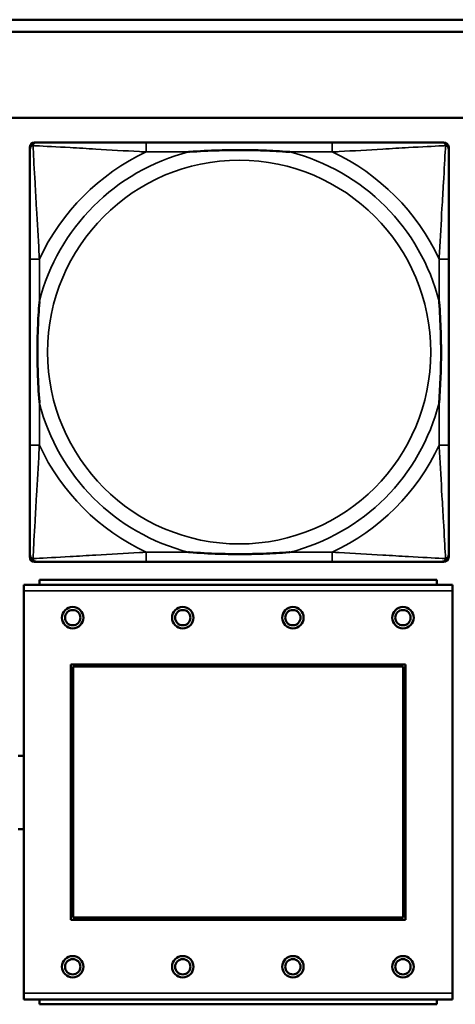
# Model space of a CAD drawing. Header units: inches. Extents: x 1.9 to 64.4, y 1.6 to 69.2.
# Tile 137 of 256: x 38.76 to 39.472, y 45.868 to 47.476. Entities that reach past the tile are written whole.
import ezdxf

# ---------------------------------------------------------------- set-up
doc = ezdxf.new("R2010")
doc.units = ezdxf.units.IN
doc.header["$MEASUREMENT"] = 0
doc.layers.add('Visible (ANSI)', color=7, linetype='Continuous', lineweight=50)
doc.layers.add('Visible Narrow (ANSI)', color=7, linetype='Continuous', lineweight=35)

msp = doc.modelspace()

# ---------------------------------------------------------------- linework, layer by layer
at = {"layer": 'Visible (ANSI)'}
for p, q in [((34.9375, 47.4763), (45.17, 47.4763)), ((45.17, 47.4563), (34.9375, 47.4563)), ((22.395, 47.3163), (45.17, 47.3163)), ((38.7844, 47.276), (38.7883, 47.276)), ((39.271, 47.276), (38.967, 47.276)), ((39.4497, 47.276), (39.4536, 47.276)), ((38.7765, 46.5989), (38.7765, 47.2681)), ((39.4615, 47.2681), (39.4615, 47.2642)), ((38.7765, 47.0855), (38.7765, 46.7815)), ((39.4615, 46.7815), (39.4615, 47.0855)), ((39.4615, 46.6028), (39.4615, 46.5989)), ((39.4536, 46.591), (38.7844, 46.591)), ((38.967, 46.591), (39.271, 46.591)), ((39.4677, 46.5534), (38.7667, 46.5534)), ((38.7667, 46.5434), (38.7667, 46.5534)), ((39.4422, 46.5614), (38.7922, 46.5614)), ((38.7922, 46.5534), (38.7922, 46.5614)), ((39.4422, 46.5614), (39.4422, 46.5534)), ((39.4677, 46.5534), (39.4677, 46.5434)), ((38.7667, 46.5434), (38.7667, 45.8864)), ((39.4677, 45.8864), (39.4677, 46.5434)), ((38.8437, 46.0064), (38.8437, 46.4234)), ((38.8437, 46.4234), (39.3907, 46.4234)), ((38.8473, 46.4198), (39.3871, 46.4198)), ((38.8473, 46.01), (38.8473, 46.4198)), ((39.3871, 46.4198), (39.3871, 46.01)), ((39.3907, 46.4234), (39.3907, 46.0064)), ((39.3907, 46.0064), (38.8437, 46.0064)), ((39.3871, 46.01), (38.8473, 46.01)), ((38.7667, 45.8764), (38.7667, 45.8864)), ((38.7667, 45.8764), (39.4677, 45.8764)), ((38.7922, 45.8764), (38.7922, 45.8684)), ((39.4422, 45.8684), (39.4422, 45.8764)), ((39.4677, 45.8864), (39.4677, 45.8764)), ((39.4422, 45.8684), (38.7922, 45.8684))]:
    msp.add_line(p, q, dxfattribs=at)
for centre, radius in [((38.8467, 46.4998), 0.0175), ((39.0267, 46.4998), 0.0175), ((39.2067, 46.4998), 0.0175), ((39.3867, 46.4998), 0.0175), ((38.8467, 46.4998), 0.0125), ((39.0267, 46.4998), 0.0125), ((39.2067, 46.4998), 0.0125), ((39.3867, 46.4998), 0.0125), ((38.8467, 45.9298), 0.0175), ((38.8467, 45.9298), 0.0125), ((39.0267, 45.9298), 0.0175), ((39.0267, 45.9298), 0.0125), ((39.2067, 45.9298), 0.0175), ((39.2067, 45.9298), 0.0125), ((39.3867, 45.9298), 0.0175), ((39.3867, 45.9298), 0.0125)]:
    msp.add_circle(centre, radius, dxfattribs=at)
for centre, radius, start, end in [((38.7844, 47.2681), 0.00787, 90, 180), ((38.7883, 47.2642), 0.0118, 90, 180), ((39.4497, 47.2642), 0.0118, 0, 90), ((39.4536, 47.2681), 0.00787, 0, 90), ((38.7883, 46.6028), 0.0118, 180, 270), ((38.7844, 46.5989), 0.00787, 180, 270), ((39.4497, 46.6028), 0.0118, 270, 360), ((39.4536, 46.5989), 0.00787, 270, 0), ((38.7624, 46.2144), 0.06, 85.9286, 94.5311), ((38.7624, 46.2144), 0.06, 265.4689, 274.0714)]:
    msp.add_arc(centre, radius, start, end, dxfattribs=at)
for points, knots in [([(38.967, 47.276), (38.9635, 47.276), (38.9599, 47.276), (38.9563, 47.276), (38.9231, 47.276), (38.8894, 47.276), (38.8585, 47.276), (38.8316, 47.276), (38.806, 47.276), (38.7926, 47.276), (38.791, 47.276), (38.7895, 47.276), (38.7883, 47.276)], [0, 0, 0, 0, 0.0272471, 0.0272471, 0.0272471, 0.2790553, 0.2790553, 0.2790553, 0.4988354, 0.4988354, 0.4988354, 0.5252205, 0.5252205, 0.5252205, 0.5252205]), ([(39.4497, 47.276), (39.4348, 47.276), (39.3932, 47.276), (39.3526, 47.276), (39.326, 47.276), (39.2982, 47.276), (39.271, 47.276)], [-0.5252205, -0.5252205, -0.5252205, -0.5252205, -0.20743, -0.20743, -0.20743, 0, 0, 0, 0]), ([(38.7765, 47.2642), (38.7765, 47.2493), (38.7765, 47.2077), (38.7765, 47.1671), (38.7765, 47.1405), (38.7765, 47.1127), (38.7765, 47.0855)], [-0.5252205, -0.5252205, -0.5252205, -0.5252205, -0.20743, -0.20743, -0.20743, 0, 0, 0, 0]), ([(39.0363, 47.2603), (39.0367, 47.2603), (39.0371, 47.2603), (39.0536, 47.2616), (39.0697, 47.2624), (39.0927, 47.2631), (39.0994, 47.2633), (39.1085, 47.2634), (39.111, 47.2634), (39.1151, 47.2634), (39.1167, 47.2634), (39.1198, 47.2634), (39.1213, 47.2634), (39.1249, 47.2634), (39.127, 47.2634), (39.1331, 47.2634), (39.1373, 47.2633), (39.147, 47.2631), (39.1526, 47.2629), (39.1724, 47.2622), (39.1864, 47.2614), (39.2009, 47.2603), (39.2013, 47.2603), (39.2018, 47.2603)], [-0.416114, -0.416114, -0.416114, -0.416114, -0.4127691, -0.4127691, -0.2896446, -0.2896446, -0.2388934, -0.2388934, -0.2201881, -0.2201881, -0.2080204, -0.2080204, -0.196499, -0.196499, -0.1809939, -0.1809939, -0.149741, -0.149741, -0.1073162, -0.1073162, 0, 0, 0.0033356, 0.0033356, 0.0033356, 0.0033356]), ([(39.4615, 47.0855), (39.4615, 47.089), (39.4615, 47.0926), (39.4615, 47.0962), (39.4615, 47.1294), (39.4615, 47.1631), (39.4615, 47.194), (39.4615, 47.2209), (39.4615, 47.2465), (39.4615, 47.2599), (39.4615, 47.2615), (39.4615, 47.263), (39.4615, 47.2642)], [0, 0, 0, 0, 0.0272471, 0.0272471, 0.0272471, 0.2790553, 0.2790553, 0.2790553, 0.4988354, 0.4988354, 0.4988354, 0.5252205, 0.5252205, 0.5252205, 0.5252205]), ([(38.7922, 46.8508), (38.7922, 46.8512), (38.7922, 46.8516), (38.7909, 46.8681), (38.7901, 46.8842), (38.7894, 46.9071), (38.7892, 46.9138), (38.7891, 46.923), (38.7891, 46.9255), (38.7891, 46.9296), (38.7891, 46.9312), (38.7891, 46.9343), (38.7891, 46.9358), (38.7891, 46.9394), (38.7891, 46.9415), (38.7891, 46.9476), (38.7892, 46.9518), (38.7894, 46.9615), (38.7896, 46.9671), (38.7903, 46.9869), (38.7911, 47.0009), (38.7922, 47.0154), (38.7922, 47.0158), (38.7922, 47.0162)], [-0.416114, -0.416114, -0.416114, -0.416114, -0.4127691, -0.4127691, -0.2896446, -0.2896446, -0.2388934, -0.2388934, -0.2201881, -0.2201881, -0.2080204, -0.2080204, -0.196499, -0.196499, -0.1809939, -0.1809939, -0.149741, -0.149741, -0.1073162, -0.1073162, 0, 0, 0.0033356, 0.0033356, 0.0033356, 0.0033356]), ([(39.4458, 47.0162), (39.4458, 47.0158), (39.4458, 47.0154), (39.4471, 46.9989), (39.4479, 46.9828), (39.4487, 46.9599), (39.4488, 46.9532), (39.4489, 46.944), (39.4489, 46.9415), (39.4489, 46.9374), (39.449, 46.9358), (39.449, 46.9327), (39.449, 46.9312), (39.4489, 46.9276), (39.4489, 46.9256), (39.4489, 46.9194), (39.4488, 46.9152), (39.4486, 46.9055), (39.4484, 46.8999), (39.4477, 46.8802), (39.4469, 46.8661), (39.4458, 46.8516), (39.4458, 46.8512), (39.4458, 46.8508)], [-0.416114, -0.416114, -0.416114, -0.416114, -0.4127691, -0.4127691, -0.2896446, -0.2896446, -0.2388934, -0.2388934, -0.2201881, -0.2201881, -0.2080204, -0.2080204, -0.196499, -0.196499, -0.1809939, -0.1809939, -0.149741, -0.149741, -0.1073162, -0.1073162, 0, 0, 0.0033356, 0.0033356, 0.0033356, 0.0033356]), ([(38.7765, 46.7815), (38.7765, 46.7543), (38.7765, 46.7265), (38.7765, 46.6999), (38.7765, 46.6593), (38.7765, 46.6177), (38.7765, 46.6028)], [3.9382945, 3.9382945, 3.9382945, 3.9382945, 4.1457245, 4.1457245, 4.1457245, 4.463515, 4.463515, 4.463515, 4.463515]), ([(39.4615, 46.6028), (39.4615, 46.6177), (39.4615, 46.6593), (39.4615, 46.6999), (39.4615, 46.7265), (39.4615, 46.7543), (39.4615, 46.7815)], [-0.5252205, -0.5252205, -0.5252205, -0.5252205, -0.20743, -0.20743, -0.20743, 0, 0, 0, 0]), ([(39.2018, 46.6067), (39.2013, 46.6067), (39.2009, 46.6067), (39.1864, 46.6056), (39.1724, 46.6048), (39.1526, 46.6041), (39.147, 46.6039), (39.1373, 46.6037), (39.1331, 46.6036), (39.127, 46.6036), (39.1249, 46.6036), (39.1213, 46.6036), (39.1198, 46.6036), (39.1167, 46.6036), (39.1151, 46.6036), (39.111, 46.6036), (39.1085, 46.6036), (39.0994, 46.6037), (39.0927, 46.6039), (39.0697, 46.6046), (39.0536, 46.6054), (39.0371, 46.6067), (39.0367, 46.6067), (39.0363, 46.6067)], [-0.4149464, -0.4149464, -0.4149464, -0.4149464, -0.41162, -0.41162, -0.3046026, -0.3046026, -0.2622958, -0.2622958, -0.23113, -0.23113, -0.215668, -0.215668, -0.2041787, -0.2041787, -0.1920448, -0.1920448, -0.1733916, -0.1733916, -0.1227817, -0.1227817, 0, 0, 0.0033356, 0.0033356, 0.0033356, 0.0033356]), ([(38.7883, 46.591), (38.8032, 46.591), (38.8448, 46.591), (38.8854, 46.591), (38.912, 46.591), (38.9398, 46.591), (38.967, 46.591)], [-0.5252205, -0.5252205, -0.5252205, -0.5252205, -0.20743, -0.20743, -0.20743, 0, 0, 0, 0]), ([(39.271, 46.591), (39.2982, 46.591), (39.326, 46.591), (39.3526, 46.591), (39.3932, 46.591), (39.4348, 46.591), (39.4497, 46.591)], [3.9382945, 3.9382945, 3.9382945, 3.9382945, 4.1457245, 4.1457245, 4.1457245, 4.463515, 4.463515, 4.463515, 4.463515])]:
    msp.add_open_spline(points, degree=3, knots=knots, dxfattribs=at)
at = {"layer": 'Visible Narrow (ANSI)'}
for p, q in [((38.967, 47.276), (38.967, 47.2603)), ((39.271, 47.276), (39.271, 47.2603)), ((38.967, 47.2603), (39.0363, 47.2603)), ((39.2018, 47.2603), (39.271, 47.2603)), ((38.7922, 47.0855), (38.7765, 47.0855)), ((38.7922, 47.0162), (38.7922, 47.0855)), ((39.4615, 47.0855), (39.4458, 47.0855)), ((39.4458, 47.0855), (39.4458, 47.0162)), ((38.7922, 46.7815), (38.7922, 46.8508)), ((39.4458, 46.8508), (39.4458, 46.7815)), ((38.7922, 46.7815), (38.7765, 46.7815)), ((39.4615, 46.7815), (39.4458, 46.7815)), ((38.967, 46.6067), (38.967, 46.591)), ((39.0363, 46.6067), (38.967, 46.6067)), ((39.271, 46.6067), (39.2018, 46.6067)), ((39.271, 46.6067), (39.271, 46.591)), ((38.7667, 46.5434), (39.4677, 46.5434)), ((39.4677, 45.8864), (38.7667, 45.8864))]:
    msp.add_line(p, q, dxfattribs=at)
msp.add_circle((39.119, 46.9335), 0.3133, dxfattribs=at)
for radius, start, end in [(0.3371, 104.2103, 165.7897), (0.3604, 114.9407, 155.0593), (0.3371, 14.2103, 75.7897), (0.3604, 24.9407, 65.0593), (0.3371, 194.2103, 255.7897), (0.3371, 284.2103, 345.7897), (0.3604, 204.9407, 245.0593), (0.3604, 294.9407, 335.0593)]:
    msp.add_arc((39.119, 46.9335), radius, start, end, dxfattribs=at)
for points, knots in [([(38.7818, 47.2707), (38.782, 47.2713), (38.7822, 47.2719), (38.7827, 47.2729), (38.783, 47.2734), (38.7836, 47.2741), (38.7839, 47.2744), (38.7843, 47.2747), (38.7844, 47.2748), (38.7848, 47.2751), (38.7851, 47.2752), (38.7857, 47.2755), (38.7861, 47.2757), (38.7871, 47.2759), (38.7877, 47.276), (38.7883, 47.276)], [-0.00012419, -0.00012419, -0.00012419, -0.00012419, 0.00449537, 0.00449537, 0.00977487, 0.00977487, 0.01307456, 0.01307456, 0.0147244, 0.0147244, 0.01736415, 0.01736415, 0.02158775, 0.02158775, 0.02627331, 0.02627331, 0.02627331, 0.02627331]), ([(39.4497, 47.276), (39.4503, 47.276), (39.4509, 47.2759), (39.4519, 47.2757), (39.4523, 47.2755), (39.453, 47.2752), (39.4532, 47.2751), (39.4536, 47.2748), (39.4537, 47.2747), (39.4541, 47.2744), (39.4544, 47.2741), (39.455, 47.2734), (39.4553, 47.2729), (39.4558, 47.2719), (39.4561, 47.2713), (39.4562, 47.2707)], [-0.02627331, -0.02627331, -0.02627331, -0.02627331, -0.02158775, -0.02158775, -0.01736415, -0.01736415, -0.0147244, -0.0147244, -0.01307456, -0.01307456, -0.00977487, -0.00977487, -0.00449537, -0.00449537, 0.00012419, 0.00012419, 0.00012419, 0.00012419]), ([(38.7765, 47.2642), (38.7765, 47.2648), (38.7766, 47.2654), (38.7768, 47.2664), (38.777, 47.2668), (38.7773, 47.2675), (38.7774, 47.2677), (38.7777, 47.2681), (38.7778, 47.2682), (38.7781, 47.2686), (38.7784, 47.2689), (38.7791, 47.2695), (38.7796, 47.2698), (38.7807, 47.2703), (38.7812, 47.2706), (38.7818, 47.2707)], [-0.02627331, -0.02627331, -0.02627331, -0.02627331, -0.02158775, -0.02158775, -0.01736415, -0.01736415, -0.0147244, -0.0147244, -0.01307456, -0.01307456, -0.00977487, -0.00977487, -0.00449537, -0.00449537, 0.00012419, 0.00012419, 0.00012419, 0.00012419]), ([(38.7922, 47.0855), (38.792, 47.0892), (38.7918, 47.093), (38.7903, 47.1203), (38.7889, 47.1445), (38.7867, 47.1824), (38.7859, 47.1964), (38.7839, 47.2316), (38.7828, 47.2518), (38.782, 47.2672), (38.7819, 47.269), (38.7818, 47.2707)], [0, 0, 0, 0, 0.0278591, 0.0278591, 0.201273, 0.201273, 0.3066357, 0.3066357, 0.475216, 0.475216, 0.5007189, 0.5007189, 0.5007189, 0.5007189]), ([(38.7818, 47.2707), (38.7835, 47.2706), (38.7853, 47.2705), (38.8007, 47.2697), (38.8209, 47.2687), (38.8561, 47.2667), (38.8701, 47.2658), (38.908, 47.2636), (38.9322, 47.2622), (38.9595, 47.2607), (38.9633, 47.2605), (38.967, 47.2603)], [-0.5007189, -0.5007189, -0.5007189, -0.5007189, -0.475216, -0.475216, -0.3066357, -0.3066357, -0.201273, -0.201273, -0.0278591, -0.0278591, 0, 0, 0, 0]), ([(39.271, 47.2603), (39.2747, 47.2605), (39.2785, 47.2607), (39.3058, 47.2622), (39.33, 47.2636), (39.3679, 47.2658), (39.3819, 47.2667), (39.4172, 47.2687), (39.4373, 47.2697), (39.4527, 47.2705), (39.4545, 47.2706), (39.4562, 47.2707)], [0, 0, 0, 0, 0.0278591, 0.0278591, 0.201273, 0.201273, 0.3066357, 0.3066357, 0.475216, 0.475216, 0.5007189, 0.5007189, 0.5007189, 0.5007189]), ([(39.4562, 47.2707), (39.4562, 47.269), (39.4561, 47.2672), (39.4552, 47.2518), (39.4542, 47.2316), (39.4522, 47.1964), (39.4513, 47.1824), (39.4491, 47.1445), (39.4477, 47.1203), (39.4462, 47.093), (39.446, 47.0892), (39.4458, 47.0855)], [-0.5007189, -0.5007189, -0.5007189, -0.5007189, -0.475216, -0.475216, -0.3066357, -0.3066357, -0.201273, -0.201273, -0.0278591, -0.0278591, 0, 0, 0, 0]), ([(39.4562, 47.2707), (39.4568, 47.2706), (39.4574, 47.2703), (39.4584, 47.2698), (39.4589, 47.2695), (39.4596, 47.2689), (39.4599, 47.2686), (39.4602, 47.2682), (39.4603, 47.2681), (39.4606, 47.2677), (39.4607, 47.2675), (39.461, 47.2668), (39.4612, 47.2664), (39.4615, 47.2654), (39.4615, 47.2648), (39.4615, 47.2642)], [-0.00012419, -0.00012419, -0.00012419, -0.00012419, 0.00449537, 0.00449537, 0.00977487, 0.00977487, 0.01307456, 0.01307456, 0.0147244, 0.0147244, 0.01736415, 0.01736415, 0.02158775, 0.02158775, 0.02627331, 0.02627331, 0.02627331, 0.02627331]), ([(38.7818, 46.5963), (38.7819, 46.598), (38.782, 46.5998), (38.7828, 46.6152), (38.7839, 46.6354), (38.7859, 46.6706), (38.7867, 46.6846), (38.7889, 46.7225), (38.7903, 46.7467), (38.7918, 46.774), (38.792, 46.7778), (38.7922, 46.7815)], [-4.4390134, -4.4390134, -4.4390134, -4.4390134, -4.4135105, -4.4135105, -4.2449302, -4.2449302, -4.1395675, -4.1395675, -3.9661536, -3.9661536, -3.9382945, -3.9382945, -3.9382945, -3.9382945]), ([(39.4458, 46.7815), (39.446, 46.7778), (39.4462, 46.774), (39.4477, 46.7467), (39.4491, 46.7225), (39.4513, 46.6846), (39.4522, 46.6706), (39.4542, 46.6354), (39.4552, 46.6152), (39.4561, 46.5998), (39.4562, 46.598), (39.4562, 46.5963)], [0, 0, 0, 0, 0.0278591, 0.0278591, 0.201273, 0.201273, 0.3066357, 0.3066357, 0.475216, 0.475216, 0.5007189, 0.5007189, 0.5007189, 0.5007189]), ([(38.7818, 46.5963), (38.7812, 46.5964), (38.7807, 46.5967), (38.7796, 46.5972), (38.7791, 46.5975), (38.7784, 46.5981), (38.7781, 46.5984), (38.7778, 46.5988), (38.7777, 46.5989), (38.7774, 46.5993), (38.7773, 46.5995), (38.777, 46.6002), (38.7768, 46.6006), (38.7766, 46.6016), (38.7765, 46.6022), (38.7765, 46.6028)], [-0.00012419, -0.00012419, -0.00012419, -0.00012419, 0.00449537, 0.00449537, 0.00977487, 0.00977487, 0.01307456, 0.01307456, 0.0147244, 0.0147244, 0.01736415, 0.01736415, 0.02158775, 0.02158775, 0.02627331, 0.02627331, 0.02627331, 0.02627331]), ([(38.967, 46.6067), (38.9633, 46.6065), (38.9595, 46.6063), (38.9322, 46.6048), (38.908, 46.6034), (38.8701, 46.6012), (38.8561, 46.6003), (38.8209, 46.5984), (38.8007, 46.5973), (38.7853, 46.5965), (38.7835, 46.5964), (38.7818, 46.5963)], [0, 0, 0, 0, 0.0278591, 0.0278591, 0.201273, 0.201273, 0.3066357, 0.3066357, 0.475216, 0.475216, 0.5007189, 0.5007189, 0.5007189, 0.5007189]), ([(38.7883, 46.591), (38.7877, 46.591), (38.7871, 46.5911), (38.7861, 46.5913), (38.7857, 46.5915), (38.7851, 46.5918), (38.7848, 46.5919), (38.7844, 46.5922), (38.7843, 46.5923), (38.7839, 46.5926), (38.7836, 46.5929), (38.783, 46.5936), (38.7827, 46.5941), (38.7822, 46.5951), (38.782, 46.5957), (38.7818, 46.5963)], [-0.02627331, -0.02627331, -0.02627331, -0.02627331, -0.02158775, -0.02158775, -0.01736415, -0.01736415, -0.0147244, -0.0147244, -0.01307456, -0.01307456, -0.00977487, -0.00977487, -0.00449537, -0.00449537, 0.00012419, 0.00012419, 0.00012419, 0.00012419]), ([(39.4562, 46.5963), (39.4545, 46.5964), (39.4527, 46.5965), (39.4373, 46.5973), (39.4172, 46.5984), (39.3819, 46.6003), (39.3679, 46.6012), (39.33, 46.6034), (39.3058, 46.6048), (39.2785, 46.6063), (39.2747, 46.6065), (39.271, 46.6067)], [-4.4390134, -4.4390134, -4.4390134, -4.4390134, -4.4135105, -4.4135105, -4.2449302, -4.2449302, -4.1395675, -4.1395675, -3.9661536, -3.9661536, -3.9382945, -3.9382945, -3.9382945, -3.9382945]), ([(39.4562, 46.5963), (39.4561, 46.5957), (39.4558, 46.5951), (39.4553, 46.5941), (39.455, 46.5936), (39.4544, 46.5929), (39.4541, 46.5926), (39.4537, 46.5923), (39.4536, 46.5922), (39.4532, 46.5919), (39.453, 46.5918), (39.4523, 46.5915), (39.4519, 46.5913), (39.4509, 46.5911), (39.4503, 46.591), (39.4497, 46.591)], [-0.00012419, -0.00012419, -0.00012419, -0.00012419, 0.00449537, 0.00449537, 0.00977487, 0.00977487, 0.01307456, 0.01307456, 0.0147244, 0.0147244, 0.01736415, 0.01736415, 0.02158775, 0.02158775, 0.02627331, 0.02627331, 0.02627331, 0.02627331]), ([(39.4615, 46.6028), (39.4615, 46.6022), (39.4615, 46.6016), (39.4612, 46.6006), (39.461, 46.6002), (39.4607, 46.5995), (39.4606, 46.5993), (39.4603, 46.5989), (39.4602, 46.5988), (39.4599, 46.5984), (39.4596, 46.5981), (39.4589, 46.5975), (39.4584, 46.5972), (39.4574, 46.5967), (39.4568, 46.5964), (39.4562, 46.5963)], [-0.02627331, -0.02627331, -0.02627331, -0.02627331, -0.02158775, -0.02158775, -0.01736415, -0.01736415, -0.0147244, -0.0147244, -0.01307456, -0.01307456, -0.00977487, -0.00977487, -0.00449537, -0.00449537, 0.00012419, 0.00012419, 0.00012419, 0.00012419])]:
    msp.add_open_spline(points, degree=3, knots=knots, dxfattribs=at)

doc.saveas('drawing.dxf')
